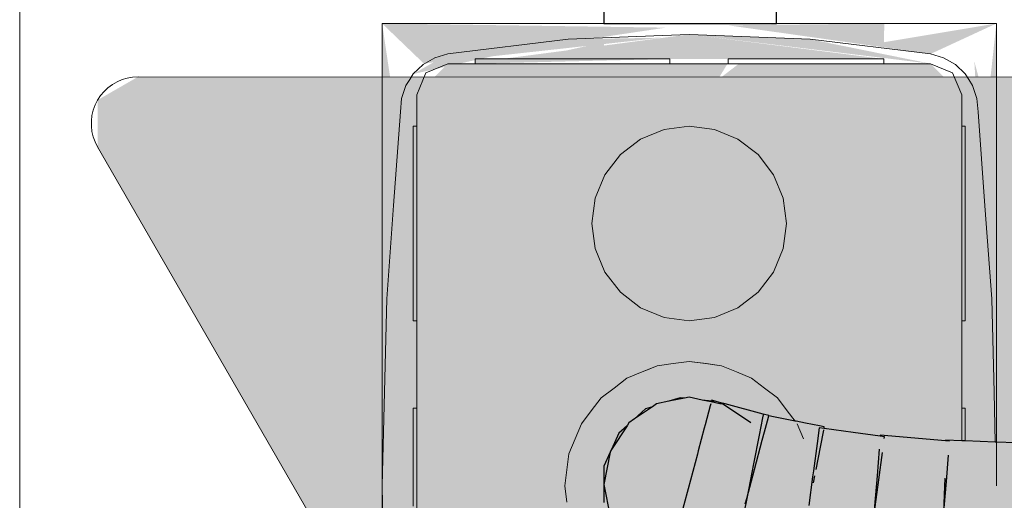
# Model space of a CAD drawing. Header units: millimetres. Extents: x 4480191 to 4481199, y -30324204 to -30323479.
# Tile 198 of 243: x 4480199.891 to 4480200.144, y -30323776.239 to -30323776.116. Entities that reach past the tile are written whole.
import ezdxf

# ---------------------------------------------------------------- set-up
doc = ezdxf.new("R2010")
doc.units = ezdxf.units.MM
for name, color, linetype, lineweight in [('EL-Caixa ARC', 9, 'Continuous', 18), ('EL-Condutos ARC (Teto)', 150, 'Continuous', 25), ('EL-Tomadas', 150, 'Continuous', 20)]:
    doc.layers.add(name, color=color, linetype=linetype, lineweight=lineweight)

msp = doc.modelspace()

# ---------------------------------------------------------------- hatches: boundary and pattern name
at = {"layer": 'EL-Caixa ARC', "linetype": 'Continuous'}
for points in [[(4480199.98451, -30323776.15576), (4480199.98833, -30323776.14536), (4480199.98409, -30323776.11692)], [(4480199.99484, -30323776.12724), (4480200.05699, -30323776.11798), (4480199.98409, -30323776.11692)], [(4480200.113, -30323776.12173), (4480200.11312, -30323776.11692), (4480200.073, -30323776.11739), (4480200.125, -30323776.12474), (4480200.1419, -30323776.11692)], [(4480200.1419, -30323776.11692), (4480200.13953, -30323776.13873), (4480200.13624, -30323776.12669), (4480200.14142, -30323776.21574), (4480200.1419, -30323776.15678)], [(4480199.99208, -30323776.12989), (4480200.0319, -30323776.12097), (4480200.001, -30323776.12474)], [(4480200.05592, -30323776.12057), (4480200.0319, -30323776.12097), (4480200.008, -30323776.12582)], [(4480200.113, -30323776.12603), (4480200.063, -30323776.11971), (4480200.01481, -30323776.12603)], [(4480200.063, -30323776.11971), (4480200.125, -30323776.12724), (4480200.0941, -30323776.12097)], [(4480200.04109, -30323776.12173), (4480200.02151, -30323776.12603), (4480200.04109, -30323776.12603)], [(4480200.008, -30323776.12603), (4480200.008, -30323776.12724), (4480200.058, -30323776.12603)], [(4480200.07284, -30323776.12724), (4480200.001, -30323776.12724), (4480199.993, -30323776.13524), (4480200.03885, -30323776.17476), (4480200.03514, -30323776.15842), (4480200.063, -30323776.14328)], [(4480200.07576, -30323776.12724), (4480200.07139, -30323776.13059), (4480200.088, -30323776.16828), (4480200.133, -30323776.13524), (4480200.125, -30323776.12724)], [(4480199.993, -30323776.13524), (4480199.99225, -30323776.13086), (4480199.98527, -30323776.18764)], [(4480199.993, -30323776.13524), (4480200.0296, -30323776.23203), (4480200.03097, -30323776.23017)], [(4480199.993, -30323776.13524), (4480200.02992, -30323776.22753), (4480200.03209, -30323776.22746)], [(4480200.03732, -30323776.17344), (4480199.993, -30323776.13524), (4480200.03065, -30323776.22406), (4480200.03529, -30323776.21974), (4480200.03857, -30323776.17828)], [(4480199.993, -30323776.33624), (4480200.02892, -30323776.25149), (4480200.031, -30323776.23574), (4480199.993, -30323776.13524)], [(4480200.133, -30323776.13524), (4480200.088, -30323776.16828), (4480200.08715, -30323776.17476)], [(4480200.09837, -30323776.21719), (4480200.12128, -30323776.16069), (4480200.133, -30323776.13524), (4480200.08715, -30323776.17476), (4480200.09067, -30323776.21914)], [(4480200.12087, -30323776.16556), (4480200.133, -30323776.13524), (4480200.09836, -30323776.21716), (4480200.10034, -30323776.22133)], [(4480200.133, -30323776.18698), (4480200.133, -30323776.13524), (4480200.10256, -30323776.21574), (4480200.10372, -30323776.22033), (4480200.12216, -30323776.22372), (4480200.12738, -30323776.25681)], [(4480200.133, -30323776.13524), (4480200.14073, -30323776.18764), (4480200.13719, -30323776.13965)], [(4480199.99181, -30323776.14328), (4480199.98527, -30323776.18764), (4480199.98409, -30323776.23574)], [(4480200.063, -30323776.14328), (4480200.04532, -30323776.15061), (4480200.038, -30323776.16828), (4480200.04532, -30323776.18596), (4480200.063, -30323776.19328), (4480200.08068, -30323776.18596), (4480200.088, -30323776.16828), (4480200.08068, -30323776.15061)], [(4480200.13387, -30323776.14328), (4480200.14132, -30323776.21169), (4480200.14073, -30323776.18764)], [(4480200.1409, -30323776.22445), (4480200.14132, -30323776.21169), (4480200.13392, -30323776.14372)], [(4480199.99208, -30323776.14743), (4480199.98409, -30323776.23574), (4480199.99208, -30323776.32069)], [(4480200.13392, -30323776.15264), (4480200.133, -30323776.21574), (4480200.1409, -30323776.22445)], [(4480200.03783, -30323776.21643), (4480200.04115, -30323776.18276), (4480200.03885, -30323776.17476), (4480200.03529, -30323776.21974)], [(4480200.04037, -30323776.21312), (4480200.04532, -30323776.18596), (4480200.04135, -30323776.18078)], [(4480200.08465, -30323776.18078), (4480200.08544, -30323776.20702), (4480200.08817, -30323776.21643)], [(4480200.09071, -30323776.21974), (4480200.08794, -30323776.18479), (4480200.08465, -30323776.18078)], [(4480200.04115, -30323776.18276), (4480200.0382, -30323776.21271), (4480200.04037, -30323776.21312)], [(4480200.04532, -30323776.18596), (4480200.04083, -30323776.21059), (4480200.04369, -30323776.21057)], [(4480200.04382, -30323776.20863), (4480200.047, -30323776.20803), (4480200.04532, -30323776.18596)], [(4480200.047, -30323776.20803), (4480200.0505, -30323776.18993), (4480200.04532, -30323776.18596)], [(4480200.08068, -30323776.18596), (4480200.0755, -30323776.18993), (4480200.079, -30323776.20803)], [(4480200.08481, -30323776.18607), (4480200.08068, -30323776.18596), (4480200.08216, -30323776.2086), (4480200.08514, -30323776.21058)], [(4480200.08053, -30323776.18784), (4480200.07925, -30323776.20481), (4480200.08231, -30323776.21057)], [(4480200.07192, -30323776.2026), (4480200.07514, -30323776.20643), (4480200.0755, -30323776.18993)], [(4480200.07857, -30323776.2058), (4480200.0755, -30323776.18993), (4480200.07516, -30323776.20535)], [(4480200.05653, -30323776.19243), (4480200.063, -30323776.20374), (4480200.063, -30323776.19328)], [(4480200.04583, -30323776.21863), (4480200.05086, -30323776.20643), (4480200.03877, -30323776.2157)], [(4480200.133, -30323776.33624), (4480200.13257, -30323776.21574), (4480200.0846, -30323776.21574)], [(4480199.99208, -30323776.32778), (4480199.98409, -30323776.23574), (4480199.98468, -30323776.25979)]]:
    msp.add_hatch(color=41, dxfattribs=at).paths.add_polyline_path(points)
at = {"layer": 'EL-Tomadas', "linetype": 'Continuous'}
msp.add_hatch(color=150, dxfattribs=at).paths.add_polyline_path([(4480200.07343, -30323776.39399), (4480200.21502, -30323776.14874), (4480200.21591, -30323776.13864), (4480200.20463, -30323776.13074), (4480199.92138, -30323776.13061), (4480199.91098, -30323776.1366), (4480199.91098, -30323776.14861), (4480200.05265, -30323776.39399), (4480200.06304, -30323776.39999)])

# ---------------------------------------------------------------- linework, layer by layer
at = {"layer": 'EL-Caixa ARC'}
for p, q in [((4480199.98409, -30323776.11692), (4480199.98409, -30323776.14247)), ((4480200.00058, -30323776.11692), (4480199.98409, -30323776.11692)), ((4480200.00555, -30323776.11692), (4480200.00058, -30323776.11692)), ((4480200.008, -30323776.11692), (4480200.00555, -30323776.11692)), ((4480200.01288, -30323776.11692), (4480200.008, -30323776.11692)), ((4480200.02589, -30323776.11692), (4480200.01288, -30323776.11692)), ((4480200.02788, -30323776.11692), (4480200.02589, -30323776.11692)), ((4480200.04109, -30323776.11692), (4480200.02788, -30323776.11692)), ((4480200.05743, -30323776.11692), (4480200.04109, -30323776.11692)), ((4480200.058, -30323776.11692), (4480200.05743, -30323776.11692)), ((4480200.063, -30323776.11692), (4480200.058, -30323776.11692)), ((4480200.073, -30323776.11692), (4480200.063, -30323776.11692)), ((4480200.08123, -30323776.11692), (4480200.073, -30323776.11692)), ((4480200.0854, -30323776.11692), (4480200.08123, -30323776.11692)), ((4480200.09476, -30323776.11692), (4480200.0854, -30323776.11692)), ((4480200.09812, -30323776.11692), (4480200.09476, -30323776.11692)), ((4480200.10011, -30323776.11692), (4480200.09812, -30323776.11692)), ((4480200.11312, -30323776.11692), (4480200.10011, -30323776.11692)), ((4480200.12045, -30323776.11692), (4480200.11312, -30323776.11692)), ((4480200.12542, -30323776.11692), (4480200.12045, -30323776.11692)), ((4480200.1419, -30323776.11692), (4480200.12542, -30323776.11692)), ((4480200.1419, -30323776.14247), (4480200.1419, -30323776.11692)), ((4480200.0319, -30323776.12097), (4480200.001, -30323776.12474)), ((4480200.05616, -30323776.11998), (4480200.0319, -30323776.12097)), ((4480200.063, -30323776.11971), (4480200.05616, -30323776.11998)), ((4480200.06984, -30323776.11998), (4480200.063, -30323776.11971)), ((4480200.0941, -30323776.12097), (4480200.06984, -30323776.11998)), ((4480200.125, -30323776.12474), (4480200.0941, -30323776.12097)), ((4480199.99764, -30323776.12571), (4480199.99461, -30323776.12746)), ((4480200.001, -30323776.12474), (4480199.99764, -30323776.12571)), ((4480200.00885, -30323776.12603), (4480200.008, -30323776.12603)), ((4480200.008, -30323776.12603), (4480200.008, -30323776.12724)), ((4480200.01135, -30323776.12603), (4480200.00885, -30323776.12603)), ((4480200.01532, -30323776.12603), (4480200.01135, -30323776.12603)), ((4480200.0205, -30323776.12603), (4480200.01532, -30323776.12603)), ((4480200.02653, -30323776.12603), (4480200.0205, -30323776.12603)), ((4480200.033, -30323776.12603), (4480200.02653, -30323776.12603)), ((4480200.03947, -30323776.12603), (4480200.033, -30323776.12603)), ((4480200.0455, -30323776.12603), (4480200.03947, -30323776.12603)), ((4480200.05068, -30323776.12603), (4480200.0455, -30323776.12603)), ((4480200.05465, -30323776.12603), (4480200.05068, -30323776.12603)), ((4480200.05715, -30323776.12603), (4480200.05465, -30323776.12603)), ((4480200.058, -30323776.12603), (4480200.05715, -30323776.12603)), ((4480200.058, -30323776.12724), (4480200.058, -30323776.12603)), ((4480200.07368, -30323776.12603), (4480200.073, -30323776.12603)), ((4480200.073, -30323776.12603), (4480200.073, -30323776.12724)), ((4480200.07568, -30323776.12603), (4480200.07368, -30323776.12603)), ((4480200.07886, -30323776.12603), (4480200.07568, -30323776.12603)), ((4480200.083, -30323776.12603), (4480200.07886, -30323776.12603)), ((4480200.08782, -30323776.12603), (4480200.083, -30323776.12603)), ((4480200.093, -30323776.12603), (4480200.08782, -30323776.12603)), ((4480200.09818, -30323776.12603), (4480200.093, -30323776.12603)), ((4480200.103, -30323776.12603), (4480200.09818, -30323776.12603)), ((4480200.10714, -30323776.12603), (4480200.103, -30323776.12603)), ((4480200.11032, -30323776.12603), (4480200.10714, -30323776.12603)), ((4480200.11232, -30323776.12603), (4480200.11032, -30323776.12603)), ((4480200.113, -30323776.12603), (4480200.11232, -30323776.12603)), ((4480200.113, -30323776.12724), (4480200.113, -30323776.12603)), ((4480200.12836, -30323776.12571), (4480200.125, -30323776.12474)), ((4480200.13139, -30323776.12746), (4480200.12836, -30323776.12571)), ((4480199.99461, -30323776.12746), (4480199.99208, -30323776.12989)), ((4480200.001, -30323776.12724), (4480199.99534, -30323776.12958)), ((4480199.99534, -30323776.12958), (4480200.001, -30323776.12724)), ((4480200.008, -30323776.12724), (4480200.001, -30323776.12724)), ((4480200.001, -30323776.12724), (4480200.008, -30323776.12724)), ((4480200.02873, -30323776.12724), (4480200.008, -30323776.12724)), ((4480200.008, -30323776.12724), (4480200.00885, -30323776.12724)), ((4480200.00885, -30323776.12724), (4480200.01135, -30323776.12724)), ((4480200.01135, -30323776.12724), (4480200.01532, -30323776.12724)), ((4480200.01532, -30323776.12724), (4480200.0205, -30323776.12724)), ((4480200.0205, -30323776.12724), (4480200.02653, -30323776.12724)), ((4480200.02653, -30323776.12724), (4480200.033, -30323776.12724)), ((4480200.05023, -30323776.12724), (4480200.02873, -30323776.12724)), ((4480200.033, -30323776.12724), (4480200.03947, -30323776.12724)), ((4480200.03947, -30323776.12724), (4480200.0455, -30323776.12724)), ((4480200.0455, -30323776.12724), (4480200.05068, -30323776.12724)), ((4480200.05316, -30323776.12724), (4480200.05023, -30323776.12724)), ((4480200.05068, -30323776.12724), (4480200.05465, -30323776.12724)), ((4480200.058, -30323776.12724), (4480200.05316, -30323776.12724)), ((4480200.05465, -30323776.12724), (4480200.05715, -30323776.12724)), ((4480200.05715, -30323776.12724), (4480200.058, -30323776.12724)), ((4480200.06274, -30323776.12724), (4480200.058, -30323776.12724)), ((4480200.058, -30323776.12724), (4480200.06274, -30323776.12724)), ((4480200.06326, -30323776.12724), (4480200.06274, -30323776.12724)), ((4480200.06274, -30323776.12724), (4480200.06326, -30323776.12724)), ((4480200.07284, -30323776.12724), (4480200.06326, -30323776.12724)), ((4480200.06326, -30323776.12724), (4480200.07284, -30323776.12724)), ((4480200.073, -30323776.12724), (4480200.07284, -30323776.12724)), ((4480200.07284, -30323776.12724), (4480200.073, -30323776.12724)), ((4480200.07576, -30323776.12724), (4480200.073, -30323776.12724)), ((4480200.073, -30323776.12724), (4480200.07368, -30323776.12724)), ((4480200.07368, -30323776.12724), (4480200.07568, -30323776.12724)), ((4480200.07568, -30323776.12724), (4480200.07886, -30323776.12724)), ((4480200.09728, -30323776.12724), (4480200.07576, -30323776.12724)), ((4480200.07886, -30323776.12724), (4480200.083, -30323776.12724)), ((4480200.083, -30323776.12724), (4480200.08782, -30323776.12724)), ((4480200.08782, -30323776.12724), (4480200.093, -30323776.12724)), ((4480200.093, -30323776.12724), (4480200.09818, -30323776.12724)), ((4480200.113, -30323776.12724), (4480200.09728, -30323776.12724)), ((4480200.09818, -30323776.12724), (4480200.103, -30323776.12724)), ((4480200.103, -30323776.12724), (4480200.10714, -30323776.12724)), ((4480200.10714, -30323776.12724), (4480200.11032, -30323776.12724)), ((4480200.11032, -30323776.12724), (4480200.11232, -30323776.12724)), ((4480200.11232, -30323776.12724), (4480200.113, -30323776.12724)), ((4480200.125, -30323776.12724), (4480200.113, -30323776.12724)), ((4480200.113, -30323776.12724), (4480200.125, -30323776.12724)), ((4480200.13066, -30323776.12958), (4480200.125, -30323776.12724)), ((4480200.125, -30323776.12724), (4480200.13066, -30323776.12958)), ((4480200.13392, -30323776.12989), (4480200.13139, -30323776.12746)), ((4480199.99208, -30323776.12989), (4480199.99119, -30323776.1313)), ((4480199.99534, -30323776.12958), (4480199.993, -30323776.13524)), ((4480199.993, -30323776.13524), (4480199.99534, -30323776.12958)), ((4480200.133, -30323776.13524), (4480200.13066, -30323776.12958)), ((4480200.13066, -30323776.12958), (4480200.133, -30323776.13524)), ((4480200.13481, -30323776.1313), (4480200.13392, -30323776.12989)), ((4480199.99021, -30323776.13284), (4480199.9891, -30323776.13616)), ((4480199.99119, -30323776.1313), (4480199.99021, -30323776.13284)), ((4480200.13579, -30323776.13284), (4480200.13481, -30323776.1313)), ((4480200.1369, -30323776.13616), (4480200.13579, -30323776.13284)), ((4480199.9891, -30323776.13616), (4480199.98881, -30323776.13965)), ((4480199.993, -30323776.13524), (4480199.993, -30323776.14328)), ((4480199.993, -30323776.14328), (4480199.993, -30323776.13524)), ((4480200.133, -30323776.14328), (4480200.133, -30323776.13524)), ((4480200.133, -30323776.13524), (4480200.133, -30323776.13565)), ((4480200.133, -30323776.13565), (4480200.133, -30323776.14328)), ((4480200.13719, -30323776.13965), (4480200.1369, -30323776.13616)), ((4480199.98881, -30323776.13965), (4480199.98704, -30323776.16364)), ((4480200.13897, -30323776.16376), (4480200.13719, -30323776.13965)), ((4480199.98409, -30323776.14247), (4480199.98409, -30323776.15108)), ((4480199.99208, -30323776.14328), (4480199.99208, -30323776.14413)), ((4480199.993, -30323776.14328), (4480199.99208, -30323776.14328)), ((4480199.993, -30323776.14328), (4480199.993, -30323776.14965)), ((4480199.993, -30323776.14413), (4480199.993, -30323776.14328)), ((4480200.063, -30323776.14328), (4480200.05653, -30323776.14413)), ((4480200.05653, -30323776.14413), (4480200.063, -30323776.14328)), ((4480200.06947, -30323776.14413), (4480200.063, -30323776.14328)), ((4480200.063, -30323776.14328), (4480200.06947, -30323776.14413)), ((4480200.133, -30323776.14966), (4480200.133, -30323776.14328)), ((4480200.133, -30323776.14328), (4480200.133, -30323776.14413)), ((4480200.13392, -30323776.14328), (4480200.133, -30323776.14328)), ((4480200.13392, -30323776.14413), (4480200.13392, -30323776.14328)), ((4480200.1419, -30323776.15106), (4480200.1419, -30323776.14247)), ((4480199.99208, -30323776.14413), (4480199.99208, -30323776.14663)), ((4480199.993, -30323776.14663), (4480199.993, -30323776.14413)), ((4480200.05653, -30323776.14413), (4480200.0505, -30323776.14663)), ((4480200.0505, -30323776.14663), (4480200.05653, -30323776.14413)), ((4480200.0755, -30323776.14663), (4480200.06947, -30323776.14413)), ((4480200.06947, -30323776.14413), (4480200.0755, -30323776.14663)), ((4480200.133, -30323776.14413), (4480200.133, -30323776.14663)), ((4480200.13392, -30323776.14663), (4480200.13392, -30323776.14413)), ((4480199.99208, -30323776.14663), (4480199.99208, -30323776.15061)), ((4480199.993, -30323776.15061), (4480199.993, -30323776.14663)), ((4480200.0505, -30323776.14663), (4480200.04532, -30323776.15061)), ((4480200.04532, -30323776.15061), (4480200.0505, -30323776.14663)), ((4480200.08068, -30323776.15061), (4480200.0755, -30323776.14663)), ((4480200.0755, -30323776.14663), (4480200.08068, -30323776.15061)), ((4480200.133, -30323776.14663), (4480200.133, -30323776.15061)), ((4480200.13392, -30323776.15061), (4480200.13392, -30323776.14663)), ((4480199.98409, -30323776.15108), (4480199.98409, -30323776.15676)), ((4480199.99208, -30323776.15061), (4480199.99208, -30323776.15578)), ((4480199.993, -30323776.14965), (4480199.993, -30323776.19328)), ((4480199.993, -30323776.15578), (4480199.993, -30323776.15061)), ((4480200.04532, -30323776.15061), (4480200.04135, -30323776.15578)), ((4480200.04135, -30323776.15578), (4480200.04532, -30323776.15061)), ((4480200.08465, -30323776.15578), (4480200.08068, -30323776.15061)), ((4480200.08068, -30323776.15061), (4480200.08465, -30323776.15578)), ((4480200.133, -30323776.18698), (4480200.133, -30323776.14966)), ((4480200.133, -30323776.15061), (4480200.133, -30323776.15578)), ((4480200.13392, -30323776.15578), (4480200.13392, -30323776.15061)), ((4480200.1419, -30323776.15678), (4480200.1419, -30323776.15106)), ((4480199.99208, -30323776.15578), (4480199.99208, -30323776.16182)), ((4480199.993, -30323776.16182), (4480199.993, -30323776.15578)), ((4480200.04135, -30323776.15578), (4480200.03885, -30323776.16182)), ((4480200.03885, -30323776.16182), (4480200.04135, -30323776.15578)), ((4480200.08715, -30323776.16182), (4480200.08465, -30323776.15578)), ((4480200.08465, -30323776.15578), (4480200.08715, -30323776.16182)), ((4480200.133, -30323776.15578), (4480200.133, -30323776.16182)), ((4480200.13392, -30323776.16182), (4480200.13392, -30323776.15578)), ((4480199.98409, -30323776.15676), (4480199.98409, -30323776.19643)), ((4480200.1419, -30323776.19642), (4480200.1419, -30323776.15678)), ((4480199.98704, -30323776.16364), (4480199.98527, -30323776.18764)), ((4480199.99208, -30323776.16182), (4480199.99208, -30323776.16828)), ((4480199.993, -30323776.16828), (4480199.993, -30323776.16182)), ((4480200.03885, -30323776.16182), (4480200.038, -30323776.16828)), ((4480200.038, -30323776.16828), (4480200.03885, -30323776.16182)), ((4480200.088, -30323776.16828), (4480200.08715, -30323776.16182)), ((4480200.08715, -30323776.16182), (4480200.088, -30323776.16828)), ((4480200.133, -30323776.16182), (4480200.133, -30323776.16828)), ((4480200.13392, -30323776.16828), (4480200.13392, -30323776.16182)), ((4480200.14073, -30323776.18764), (4480200.13897, -30323776.16376)), ((4480199.99208, -30323776.16828), (4480199.99208, -30323776.17476)), ((4480199.993, -30323776.17476), (4480199.993, -30323776.16828)), ((4480200.038, -30323776.16828), (4480200.03885, -30323776.17476)), ((4480200.03885, -30323776.17476), (4480200.038, -30323776.16828)), ((4480200.08715, -30323776.17476), (4480200.088, -30323776.16828)), ((4480200.088, -30323776.16828), (4480200.08715, -30323776.17476)), ((4480200.133, -30323776.16828), (4480200.133, -30323776.17476)), ((4480200.13392, -30323776.17476), (4480200.13392, -30323776.16828)), ((4480199.99208, -30323776.17476), (4480199.99208, -30323776.18078)), ((4480199.993, -30323776.18078), (4480199.993, -30323776.17476)), ((4480200.03885, -30323776.17476), (4480200.04135, -30323776.18078)), ((4480200.04135, -30323776.18078), (4480200.03885, -30323776.17476)), ((4480200.08465, -30323776.18078), (4480200.08715, -30323776.17476)), ((4480200.08715, -30323776.17476), (4480200.08465, -30323776.18078)), ((4480200.133, -30323776.17476), (4480200.133, -30323776.18078)), ((4480200.13392, -30323776.18078), (4480200.13392, -30323776.17476)), ((4480199.99208, -30323776.18078), (4480199.99208, -30323776.18596)), ((4480199.993, -30323776.18596), (4480199.993, -30323776.18078)), ((4480200.04135, -30323776.18078), (4480200.04532, -30323776.18596)), ((4480200.04532, -30323776.18596), (4480200.04135, -30323776.18078)), ((4480200.08068, -30323776.18596), (4480200.08465, -30323776.18078)), ((4480200.08465, -30323776.18078), (4480200.08068, -30323776.18596)), ((4480200.133, -30323776.18078), (4480200.133, -30323776.18596)), ((4480200.13392, -30323776.18596), (4480200.13392, -30323776.18078)), ((4480199.99208, -30323776.18596), (4480199.99208, -30323776.18993)), ((4480199.993, -30323776.18993), (4480199.993, -30323776.18596)), ((4480200.04532, -30323776.18596), (4480200.0505, -30323776.18993)), ((4480200.0505, -30323776.18993), (4480200.04532, -30323776.18596)), ((4480200.0755, -30323776.18993), (4480200.08068, -30323776.18596)), ((4480200.08068, -30323776.18596), (4480200.0755, -30323776.18993)), ((4480200.133, -30323776.18596), (4480200.133, -30323776.18993)), ((4480200.13392, -30323776.18993), (4480200.13392, -30323776.18596)), ((4480199.98527, -30323776.18764), (4480199.98469, -30323776.21157)), ((4480200.133, -30323776.19328), (4480200.133, -30323776.18698)), ((4480200.14132, -30323776.21169), (4480200.14073, -30323776.18764)), ((4480199.99208, -30323776.18993), (4480199.99208, -30323776.19243)), ((4480199.993, -30323776.19243), (4480199.993, -30323776.18993)), ((4480200.0505, -30323776.18993), (4480200.05653, -30323776.19243)), ((4480200.05653, -30323776.19243), (4480200.0505, -30323776.18993)), ((4480200.06947, -30323776.19243), (4480200.0755, -30323776.18993)), ((4480200.0755, -30323776.18993), (4480200.06947, -30323776.19243)), ((4480200.133, -30323776.18993), (4480200.133, -30323776.19243)), ((4480200.13392, -30323776.19243), (4480200.13392, -30323776.18993)), ((4480199.99208, -30323776.19243), (4480199.99208, -30323776.19328)), ((4480199.99208, -30323776.19328), (4480199.993, -30323776.19328)), ((4480199.993, -30323776.19328), (4480199.993, -30323776.19243)), ((4480199.993, -30323776.19328), (4480199.993, -30323776.21574)), ((4480199.993, -30323776.21574), (4480199.993, -30323776.19328)), ((4480200.05653, -30323776.19243), (4480200.063, -30323776.19328)), ((4480200.063, -30323776.19328), (4480200.05653, -30323776.19243)), ((4480200.063, -30323776.19328), (4480200.06947, -30323776.19243)), ((4480200.06947, -30323776.19243), (4480200.063, -30323776.19328)), ((4480200.133, -30323776.19243), (4480200.133, -30323776.19328)), ((4480200.133, -30323776.20542), (4480200.133, -30323776.19328)), ((4480200.133, -30323776.19328), (4480200.13392, -30323776.19328)), ((4480200.133, -30323776.19328), (4480200.133, -30323776.21574)), ((4480200.13392, -30323776.19328), (4480200.13392, -30323776.19243)), ((4480199.98409, -30323776.19643), (4480199.98409, -30323776.20365)), ((4480200.1419, -30323776.20364), (4480200.1419, -30323776.19642)), ((4480199.98409, -30323776.20365), (4480199.98409, -30323776.23574)), ((4480200.05886, -30323776.20429), (4480200.05472, -30323776.20483)), ((4480200.05472, -30323776.20483), (4480200.05886, -30323776.20429)), ((4480200.063, -30323776.20374), (4480200.05886, -30323776.20429)), ((4480200.05886, -30323776.20429), (4480200.063, -30323776.20374)), ((4480200.06714, -30323776.20429), (4480200.063, -30323776.20374)), ((4480200.063, -30323776.20374), (4480200.06666, -30323776.20422)), ((4480200.06666, -30323776.20422), (4480200.06731, -30323776.20431)), ((4480200.07128, -30323776.20483), (4480200.06714, -30323776.20429)), ((4480200.06731, -30323776.20431), (4480200.07128, -30323776.20483)), ((4480200.1419, -30323776.21574), (4480200.1419, -30323776.20364)), ((4480200.05086, -30323776.20643), (4480200.047, -30323776.20803)), ((4480200.047, -30323776.20803), (4480200.05086, -30323776.20643)), ((4480200.05472, -30323776.20483), (4480200.05086, -30323776.20643)), ((4480200.05086, -30323776.20643), (4480200.05182, -30323776.20603)), ((4480200.05182, -30323776.20603), (4480200.05472, -30323776.20483)), ((4480200.07514, -30323776.20643), (4480200.07128, -30323776.20483)), ((4480200.07128, -30323776.20483), (4480200.07514, -30323776.20643)), ((4480200.079, -30323776.20803), (4480200.07514, -30323776.20643)), ((4480200.07514, -30323776.20643), (4480200.079, -30323776.20803)), ((4480200.133, -30323776.21574), (4480200.133, -30323776.20542)), ((4480200.047, -30323776.20803), (4480200.04369, -30323776.21057)), ((4480200.04369, -30323776.21057), (4480200.047, -30323776.20803)), ((4480200.08231, -30323776.21057), (4480200.079, -30323776.20803)), ((4480200.079, -30323776.20803), (4480200.08231, -30323776.21057)), ((4480199.98469, -30323776.21157), (4480199.98409, -30323776.23574)), ((4480200.04369, -30323776.21057), (4480200.04037, -30323776.21312)), ((4480200.04037, -30323776.21312), (4480200.04369, -30323776.21057)), ((4480200.08563, -30323776.21312), (4480200.08231, -30323776.21057)), ((4480200.08231, -30323776.21057), (4480200.08563, -30323776.21312)), ((4480200.14163, -30323776.22448), (4480200.14132, -30323776.21169)), ((4480200.04037, -30323776.21312), (4480200.03783, -30323776.21643)), ((4480200.03783, -30323776.21643), (4480200.04037, -30323776.21312)), ((4480200.08817, -30323776.21643), (4480200.08563, -30323776.21312)), ((4480200.08563, -30323776.21312), (4480200.08817, -30323776.21643)), ((4480199.99208, -30323776.21574), (4480199.99208, -30323776.21643)), ((4480199.993, -30323776.21574), (4480199.99208, -30323776.21574)), ((4480199.99208, -30323776.21643), (4480199.99208, -30323776.21842)), ((4480199.993, -30323776.21574), (4480199.993, -30323776.25574)), ((4480199.993, -30323776.21643), (4480199.993, -30323776.21574)), ((4480199.993, -30323776.21842), (4480199.993, -30323776.21643)), ((4480200.03783, -30323776.21643), (4480200.03529, -30323776.21974)), ((4480200.03529, -30323776.21974), (4480200.03783, -30323776.21643)), ((4480200.09019, -30323776.21905), (4480200.08817, -30323776.21643)), ((4480200.08817, -30323776.21643), (4480200.09019, -30323776.21905)), ((4480200.133, -30323776.22414), (4480200.133, -30323776.21574)), ((4480200.133, -30323776.21574), (4480200.133, -30323776.21643)), ((4480200.13392, -30323776.21574), (4480200.133, -30323776.21574)), ((4480200.133, -30323776.21643), (4480200.133, -30323776.21842)), ((4480200.13392, -30323776.21643), (4480200.13392, -30323776.21574)), ((4480200.13392, -30323776.21842), (4480200.13392, -30323776.21643)), ((4480200.1419, -30323776.23574), (4480200.1419, -30323776.21574)), ((4480199.99208, -30323776.21842), (4480199.99208, -30323776.2216)), ((4480199.993, -30323776.2216), (4480199.993, -30323776.21842)), ((4480200.133, -30323776.21842), (4480200.133, -30323776.2216)), ((4480200.13392, -30323776.2216), (4480200.13392, -30323776.21842)), ((4480199.99208, -30323776.2216), (4480199.99208, -30323776.22574)), ((4480199.993, -30323776.22574), (4480199.993, -30323776.2216)), ((4480200.03529, -30323776.21974), (4480200.03369, -30323776.22359)), ((4480200.03369, -30323776.22359), (4480200.03529, -30323776.21974)), ((4480200.09071, -30323776.21974), (4480200.09231, -30323776.22359)), ((4480200.133, -30323776.2216), (4480200.133, -30323776.22414)), ((4480200.13392, -30323776.22418), (4480200.13392, -30323776.2216)), ((4480200.03369, -30323776.22359), (4480200.03209, -30323776.22746)), ((4480200.03209, -30323776.22746), (4480200.03369, -30323776.22359)), ((4480199.99208, -30323776.22574), (4480199.99208, -30323776.23057)), ((4480199.993, -30323776.23057), (4480199.993, -30323776.22574)), ((4480200.03209, -30323776.22746), (4480200.03155, -30323776.2316)), ((4480200.03155, -30323776.2316), (4480200.03209, -30323776.22746)), ((4480199.99208, -30323776.23057), (4480199.99208, -30323776.23574)), ((4480199.993, -30323776.23574), (4480199.993, -30323776.23057)), ((4480200.03155, -30323776.2316), (4480200.031, -30323776.23574)), ((4480200.031, -30323776.23574), (4480200.03155, -30323776.2316)), ((4480199.98409, -30323776.23574), (4480199.98468, -30323776.25979)), ((4480199.98409, -30323776.23574), (4480199.98409, -30323776.25574)), ((4480199.99208, -30323776.23574), (4480199.99208, -30323776.24092)), ((4480199.993, -30323776.24092), (4480199.993, -30323776.23574)), ((4480200.031, -30323776.23574), (4480200.03155, -30323776.23988)), ((4480200.03155, -30323776.23988), (4480200.031, -30323776.23574))]:
    msp.add_line(p, q, dxfattribs=at)
at = {"layer": 'EL-Condutos ARC (Teto)'}
for p, q in [((4480200.04109, -30323775.79581), (4480200.04109, -30323776.11692)), ((4480200.0854, -30323776.11692), (4480200.0854, -30323775.79581)), ((4480200.04109, -30323776.11692), (4480200.04488, -30323776.11692)), ((4480200.04488, -30323776.11692), (4480200.0518, -30323776.11692)), ((4480200.0518, -30323776.11692), (4480200.06066, -30323776.11692)), ((4480200.06066, -30323776.11692), (4480200.06992, -30323776.11692)), ((4480200.06992, -30323776.11692), (4480200.07799, -30323776.11692)), ((4480200.07799, -30323776.11692), (4480200.08346, -30323776.11692)), ((4480200.08346, -30323776.11692), (4480200.0854, -30323776.11692)), ((4480200.05461, -30323776.21464), (4480200.05354, -30323776.21537)), ((4480200.05777, -30323776.21399), (4480200.05461, -30323776.21464)), ((4480200.06066, -30323776.21306), (4480200.05777, -30323776.21399)), ((4480200.06179, -30323776.21318), (4480200.05777, -30323776.21399)), ((4480200.06179, -30323776.21318), (4480200.06066, -30323776.21306)), ((4480200.063, -30323776.21293), (4480200.06179, -30323776.21318)), ((4480200.06631, -30323776.21365), (4480200.063, -30323776.21293)), ((4480200.06865, -30323776.21416), (4480200.06631, -30323776.21365)), ((4480200.06872, -30323776.21391), (4480200.06631, -30323776.21365)), ((4480200.06852, -30323776.21464), (4480200.0684, -30323776.21512)), ((4480200.06872, -30323776.21391), (4480200.06865, -30323776.21416)), ((4480200.07083, -30323776.21464), (4480200.06865, -30323776.21416)), ((4480200.06877, -30323776.21372), (4480200.06872, -30323776.21391)), ((4480200.06992, -30323776.21403), (4480200.06872, -30323776.21391)), ((4480200.06995, -30323776.21404), (4480200.06877, -30323776.21372)), ((4480200.07115, -30323776.21436), (4480200.06995, -30323776.21404)), ((4480200.07157, -30323776.21464), (4480200.07083, -30323776.21464)), ((4480200.07221, -30323776.21464), (4480200.07115, -30323776.21436)), ((4480200.07884, -30323776.21949), (4480200.07157, -30323776.21464)), ((4480200.082, -30323776.21725), (4480200.07221, -30323776.21464)), ((4480200.05354, -30323776.21537), (4480200.04893, -30323776.21852)), ((4480200.0518, -30323776.21594), (4480200.04893, -30323776.21852)), ((4480200.05354, -30323776.21537), (4480200.0518, -30323776.21594)), ((4480200.0684, -30323776.21512), (4480200.06709, -30323776.22001)), ((4480200.04751, -30323776.21949), (4480200.04701, -30323776.22025)), ((4480200.04893, -30323776.21852), (4480200.04751, -30323776.21949)), ((4480200.08182, -30323776.21825), (4480200.08095, -30323776.22271)), ((4480200.08197, -30323776.21743), (4480200.08182, -30323776.21825)), ((4480200.08201, -30323776.21726), (4480200.082, -30323776.21725)), ((4480200.08344, -30323776.21764), (4480200.08201, -30323776.21726)), ((4480200.08233, -30323776.22182), (4480200.08307, -30323776.21903)), ((4480200.08307, -30323776.21903), (4480200.08342, -30323776.21772)), ((4480200.08342, -30323776.21772), (4480200.08344, -30323776.21764)), ((4480200.08465, -30323776.21796), (4480200.08342, -30323776.21772)), ((4480200.09019, -30323776.21905), (4480200.08465, -30323776.21796)), ((4480200.09045, -30323776.2191), (4480200.09019, -30323776.21905)), ((4480200.09287, -30323776.21958), (4480200.09046, -30323776.2191)), ((4480200.09643, -30323776.22028), (4480200.09287, -30323776.21958)), ((4480200.04701, -30323776.22025), (4480200.043, -30323776.22639)), ((4480200.04488, -30323776.22217), (4480200.043, -30323776.22639)), ((4480200.04701, -30323776.22025), (4480200.04488, -30323776.22217)), ((4480200.06685, -30323776.2209), (4480200.06531, -30323776.2267)), ((4480200.06709, -30323776.22001), (4480200.06685, -30323776.2209)), ((4480200.08177, -30323776.22393), (4480200.08233, -30323776.22182)), ((4480200.09637, -30323776.22079), (4480200.09584, -30323776.22481)), ((4480200.09762, -30323776.22096), (4480200.09637, -30323776.22079)), ((4480200.0977, -30323776.22053), (4480200.09643, -30323776.22028)), ((4480200.09668, -30323776.2258), (4480200.09754, -30323776.2214)), ((4480200.09754, -30323776.2214), (4480200.09755, -30323776.22135)), ((4480200.09762, -30323776.22096), (4480200.0977, -30323776.22053)), ((4480200.10513, -30323776.22199), (4480200.09762, -30323776.22096)), ((4480200.11203, -30323776.22293), (4480200.10513, -30323776.22199)), ((4480200.08095, -30323776.22271), (4480200.07952, -30323776.23001)), ((4480200.07976, -30323776.23147), (4480200.08177, -30323776.22393)), ((4480200.11205, -30323776.22271), (4480200.11203, -30323776.22293)), ((4480200.11206, -30323776.22294), (4480200.11203, -30323776.22293)), ((4480200.12887, -30323776.22414), (4480200.11205, -30323776.22271)), ((4480200.11314, -30323776.22309), (4480200.11206, -30323776.22294)), ((4480200.11308, -30323776.22355), (4480200.11314, -30323776.22309)), ((4480200.12887, -30323776.22398), (4480200.12887, -30323776.22414)), ((4480200.133, -30323776.22414), (4480200.12887, -30323776.22398)), ((4480200.12892, -30323776.22414), (4480200.12887, -30323776.22414)), ((4480200.12986, -30323776.22422), (4480200.12892, -30323776.22414)), ((4480200.13392, -30323776.22418), (4480200.133, -30323776.22414)), ((4480200.14163, -30323776.22448), (4480200.13392, -30323776.22418)), ((4480200.1419, -30323776.22449), (4480200.14163, -30323776.22448)), ((4480200.14682, -30323776.22468), (4480200.1419, -30323776.22449)), ((4480200.0427, -30323776.22706), (4480200.04109, -30323776.23533)), ((4480200.0427, -30323776.22706), (4480200.04109, -30323776.23067)), ((4480200.04276, -30323776.22676), (4480200.0427, -30323776.22706)), ((4480200.043, -30323776.22639), (4480200.04276, -30323776.22676)), ((4480200.06531, -30323776.2267), (4480200.06508, -30323776.22756)), ((4480200.09584, -30323776.22481), (4480200.0949, -30323776.23186)), ((4480200.09557, -30323776.23148), (4480200.09668, -30323776.2258)), ((4480200.1118, -30323776.22632), (4480200.11126, -30323776.2331)), ((4480200.11167, -30323776.23415), (4480200.11262, -30323776.2271)), ((4480200.06508, -30323776.22756), (4480200.06271, -30323776.23645)), ((4480200.12907, -30323776.23459), (4480200.1296, -30323776.22782)), ((4480200.04109, -30323776.23067), (4480200.04109, -30323776.23533)), ((4480200.07776, -30323776.23896), (4480200.07976, -30323776.23147)), ((4480200.07952, -30323776.23001), (4480200.07777, -30323776.23893)), ((4480200.0949, -30323776.23186), (4480200.09469, -30323776.23338)), ((4480200.09469, -30323776.23338), (4480200.09369, -30323776.24072)), ((4480200.09489, -30323776.23492), (4480200.09525, -30323776.23312)), ((4480200.11047, -30323776.24302), (4480200.11167, -30323776.23415)), ((4480200.11126, -30323776.2331), (4480200.11054, -30323776.24186)), ((4480200.12864, -30323776.2337), (4480200.12834, -30323776.24234)), ((4480200.12835, -30323776.24336), (4480200.12907, -30323776.23459)), ((4480200.04109, -30323776.23533), (4480200.0427, -30323776.2436)), ((4480200.04109, -30323776.23533), (4480200.04109, -30323776.23999)), ((4480200.06271, -30323776.23645), (4480200.0605, -30323776.24471)), ((4480200.07777, -30323776.23893), (4480200.076, -30323776.24789)), ((4480200.07739, -30323776.24036), (4480200.07776, -30323776.23896))]:
    msp.add_line(p, q, dxfattribs=at)
at = {"layer": 'EL-Tomadas'}
for p, q in [((4480199.92138, -30323776.13061), (4480200.20463, -30323776.13074)), ((4480200.05265, -30323776.39399), (4480199.91098, -30323776.14861))]:
    msp.add_line(p, q, dxfattribs=at)
for points in [[(4480200.23502, -30323776.41999), (4480200.23502, -30323776.05068), (4480199.89098, -30323776.05068), (4480199.89098, -30323776.41999), (4480200.23502, -30323776.41999)], [(4480199.92138, -30323776.13061), (4480199.91998, -30323776.13069), (4480199.91861, -30323776.13093), (4480199.91727, -30323776.13133), (4480199.91599, -30323776.13188), (4480199.91478, -30323776.13258), (4480199.91366, -30323776.13341), (4480199.91264, -30323776.13437), (4480199.91175, -30323776.13544), (4480199.91098, -30323776.13661), (4480199.91035, -30323776.13785), (4480199.90987, -30323776.13916), (4480199.90955, -30323776.14052), (4480199.90939, -30323776.14191), (4480199.90939, -30323776.1433), (4480199.90955, -30323776.14469), (4480199.90987, -30323776.14605), (4480199.91035, -30323776.14736), (4480199.91098, -30323776.14861)]]:
    msp.add_lwpolyline(points, dxfattribs=at)

doc.saveas('drawing.dxf')
